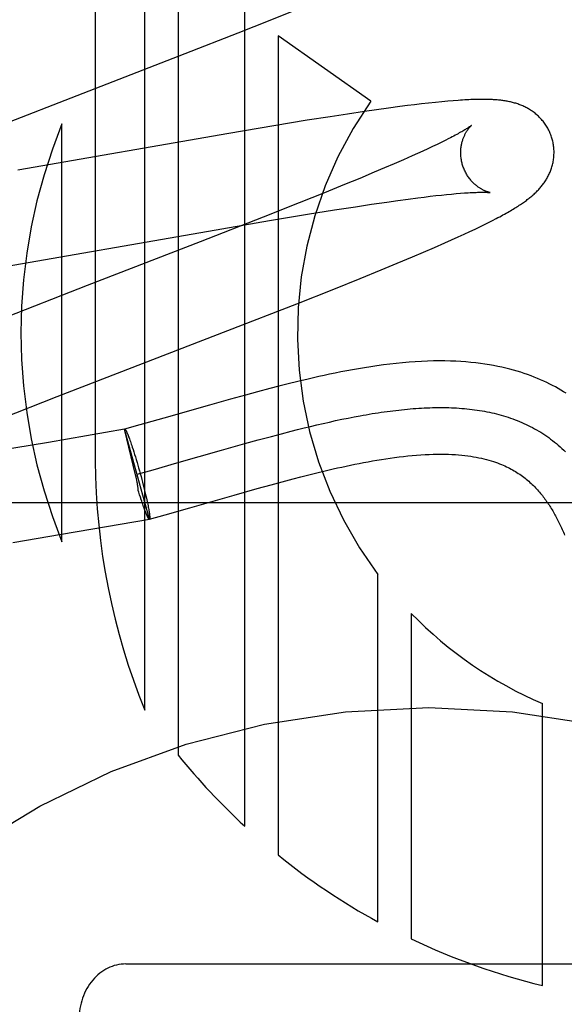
# Model space of a CAD drawing. Header units: inches. Extents: x 0 to 268, y 0 to 174.
# Tile 30 of 71: x 93.6 to 93.716, y 88.302 to 88.513. Entities that reach past the tile are written whole.
import ezdxf

# ---------------------------------------------------------------- set-up
doc = ezdxf.new("R2010")
doc.units = ezdxf.units.IN
doc.header["$LTSCALE"] = 14.749625
doc.header["$MEASUREMENT"] = 0
doc.linetypes.add('HIDDEN', pattern=[0.2, 0.1, -0.1])
doc.layers.add('DEFAULT_2', color=8, linetype='HIDDEN')

msp = doc.modelspace()

# ---------------------------------------------------------------- linework, layer by layer
at = {"layer": 'DEFAULT_2', "color": 8, "linetype": 'HIDDEN'}
for p, q in [((93.61577744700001, 88.7239621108), (93.61577744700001, 88.4181685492)), ((93.626375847, 88.364724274), (93.626375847, 88.7239621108)), ((93.63351824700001, 88.7239621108), (93.63351824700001, 88.35509770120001)), ((93.64780304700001, 88.339843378), (93.64780304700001, 88.7239621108)), ((93.6532316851, 88.51267362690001), (93.6587949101, 88.51491873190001)), ((93.64640815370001, 88.5099589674), (93.6532316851, 88.51267362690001)), ((93.6350759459, 88.50551375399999), (93.64640815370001, 88.5099589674)), ((93.6748142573, 88.4953336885), (93.6549454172, 88.5093038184)), ((93.6549454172, 88.5093038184), (93.6549454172, 88.3336692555)), ((93.6132007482, 88.4970365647), (93.6350759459, 88.50551375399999)), ((93.5919851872, 88.488806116), (93.6132007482, 88.4970365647)), ((93.6900742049, 88.495202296), (93.6886721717, 88.49506363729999)), ((93.6913502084, 88.4953185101), (93.6900742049, 88.495202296)), ((93.6924995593, 88.4954138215), (93.6913502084, 88.4953185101)), ((93.6734765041, 88.4931085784), (93.6698605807, 88.49256875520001)), ((93.67609514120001, 88.4934863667), (93.6734765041, 88.4931085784)), ((93.6786339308, 88.4938400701), (93.67609514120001, 88.4934863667)), ((93.6810894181, 88.4941683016), (93.6786339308, 88.4938400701)), ((93.68267635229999, 88.4943719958), (93.6810894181, 88.4941683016)), ((93.684220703, 88.4945629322), (93.68267635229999, 88.4943719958)), ((93.68572506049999, 88.4947411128), (93.684220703, 88.4945629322)), ((93.6872058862, 88.49490796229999), (93.68572506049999, 88.4947411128)), ((93.6886721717, 88.49506363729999), (93.6872058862, 88.49490796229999)), ((93.66122473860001, 88.4912142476), (93.6540768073, 88.4900429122)), ((93.6661045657, 88.4919895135), (93.66122473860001, 88.4912142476)), ((93.6698605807, 88.49256875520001), (93.6661045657, 88.4919895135)), ((93.608635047, 88.4008505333), (93.608635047, 88.4904272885)), ((93.6540768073, 88.4900429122), (93.64441163, 88.48841126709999)), ((93.64441163, 88.48841126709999), (93.599140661, 88.4805259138)), ((93.6907808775, 88.4869077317), (93.68993944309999, 88.486491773)), ((93.6915623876, 88.4873019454), (93.6907808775, 88.4869077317)), ((93.68599279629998, 88.4846261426), (93.68486631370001, 88.48411288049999)), ((93.68706449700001, 88.4851213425), (93.68599279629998, 88.4846261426)), ((93.6880802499, 88.4855978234), (93.68706449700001, 88.4851213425)), ((93.6890389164, 88.4860548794), (93.6880802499, 88.4855978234)), ((93.68993944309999, 88.486491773), (93.6890389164, 88.4860548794)), ((93.68181808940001, 88.4827545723), (93.6798360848, 88.4818907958)), ((93.6836862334, 88.48358217), (93.68181808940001, 88.4827545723)), ((93.68486631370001, 88.48411288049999), (93.6836862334, 88.48358217)), ((93.67774445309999, 88.4809925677), (93.675547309, 88.4800614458)), ((93.6798360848, 88.4818907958), (93.67774445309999, 88.4809925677)), ((93.6724610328, 88.4787714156), (93.6692045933, 88.47742892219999)), ((93.675547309, 88.4800614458), (93.6724610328, 88.4787714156)), ((93.6692045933, 88.47742892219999), (93.6649102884, 88.4756820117)), ((93.6649102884, 88.4756820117), (93.6594562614, 88.473493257)), ((93.6782919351, 88.47369449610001), (93.68062129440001, 88.47402214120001)), ((93.68062129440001, 88.47402214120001), (93.68284084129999, 88.4743229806)), ((93.68284084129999, 88.4743229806), (93.6849459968, 88.4745962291)), ((93.6849459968, 88.4745962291), (93.6862836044, 88.4747627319)), ((93.6862836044, 88.4747627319), (93.6875670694, 88.4749165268)), ((93.6875670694, 88.4749165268), (93.68879504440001, 88.4750574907)), ((93.68879504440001, 88.4750574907), (93.6899662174, 88.4751855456)), ((93.6899662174, 88.4751855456), (93.691079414, 88.475300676)), ((93.691079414, 88.475300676), (93.69213324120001, 88.47540289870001)), ((93.69213324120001, 88.47540289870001), (93.693125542, 88.4754922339)), ((93.693125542, 88.4754922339), (93.69405507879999, 88.4755688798)), ((93.6594562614, 88.473493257), (93.65173308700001, 88.47043564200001)), ((93.6612733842, 88.4710579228), (93.6670364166, 88.4719872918)), ((93.6670364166, 88.4719872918), (93.67157704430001, 88.47269650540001)), ((93.67157704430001, 88.47269650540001), (93.6750229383, 88.47321743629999)), ((93.6750229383, 88.47321743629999), (93.6782919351, 88.47369449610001)), ((93.65173308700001, 88.47043564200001), (93.6382937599, 88.4651879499)), ((93.6531174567, 88.469701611), (93.6612733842, 88.4710579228)), ((93.7009284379, 88.4697336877), (93.7017176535, 88.4701431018)), ((93.6400519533, 88.467464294), (93.6531174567, 88.469701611)), ((93.6960680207, 88.4673577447), (93.6971897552, 88.46788828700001)), ((93.6971897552, 88.46788828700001), (93.6982284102, 88.4683879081)), ((93.6982284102, 88.4683879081), (93.6991918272, 88.46885957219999)), ((93.6991918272, 88.46885957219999), (93.7000890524, 88.4693069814)), ((93.7000890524, 88.4693069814), (93.7009284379, 88.4697336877)), ((93.5942287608, 88.4594857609), (93.6400519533, 88.467464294)), ((93.6907234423, 88.46492793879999), (93.692171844, 88.46557303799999)), ((93.692171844, 88.46557303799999), (93.6935556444, 88.46619788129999)), ((93.6935556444, 88.46619788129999), (93.6948577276, 88.4667945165)), ((93.6948577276, 88.4667945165), (93.6960680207, 88.4673577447)), ((93.6382937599, 88.4651879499), (93.61402325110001, 88.4557955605)), ((93.6861671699, 88.4629466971), (93.6884740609, 88.46394161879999)), ((93.6884740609, 88.46394161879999), (93.6907234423, 88.46492793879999)), ((93.6804932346, 88.46055530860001), (93.6837930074, 88.46193746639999)), ((93.6837930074, 88.46193746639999), (93.6861671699, 88.4629466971)), ((93.67704042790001, 88.45913004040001), (93.6804932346, 88.46055530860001)), ((93.66688247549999, 88.4550270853), (93.6725389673, 88.4572976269)), ((93.6725389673, 88.4572976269), (93.67704042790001, 88.45913004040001)), ((93.61402325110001, 88.4557955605), (93.5949980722, 88.4483871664)), ((93.6589511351, 88.4518871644), (93.66688247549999, 88.4550270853)), ((93.64421946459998, 88.4461381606), (93.6589511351, 88.4518871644)), ((93.60761067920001, 88.43195043), (93.64421946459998, 88.4461381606)), ((93.6551300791, 88.43419624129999), (93.65322543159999, 88.4337020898)), ((93.6571252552, 88.4347016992), (93.6551300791, 88.43419624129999)), ((93.65921842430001, 88.4352169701), (93.6571252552, 88.4347016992)), ((93.59566067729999, 88.4272552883), (93.60761067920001, 88.43195043)), ((93.6479602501, 88.43228693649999), (93.6447421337, 88.43139449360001)), ((93.6505172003, 88.43298228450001), (93.6479602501, 88.43228693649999)), ((93.65322543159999, 88.4337020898), (93.6505172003, 88.43298228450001)), ((93.6402578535, 88.43012812), (93.63049924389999, 88.4273404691)), ((93.6447421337, 88.43139449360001), (93.6402578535, 88.43012812)), ((93.6699528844, 88.42736017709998), (93.6712672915, 88.42761668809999)), ((93.6253233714, 88.42587930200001), (93.6220743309, 88.4249793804)), ((93.63049924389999, 88.4273404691), (93.6253233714, 88.42587930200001)), ((93.6605187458, 88.42524045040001), (93.6618902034, 88.42557453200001)), ((93.6618902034, 88.42557453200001), (93.6632540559, 88.4258990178)), ((93.6632540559, 88.4258990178), (93.6646101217, 88.42621341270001)), ((93.6646101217, 88.42621341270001), (93.66595821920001, 88.42651722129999)), ((93.66595821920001, 88.42651722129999), (93.66729816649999, 88.42680994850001)), ((93.66729816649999, 88.42680994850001), (93.66862978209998, 88.42709109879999)), ((93.66862978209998, 88.42709109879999), (93.6699528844, 88.42736017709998)), ((93.6220410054, 88.42497017), (93.6057386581, 88.4221551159)), ((93.6273954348, 88.4057131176), (93.6220410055, 88.42497016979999)), ((93.62442375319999, 88.41515742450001), (93.62204431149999, 88.4249582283)), ((93.62204432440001, 88.4249582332), (93.62207433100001, 88.4249793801)), ((93.6229251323, 88.4233675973), (93.6230136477, 88.4231345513)), ((93.65072086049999, 88.42267480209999), (93.65355374, 88.4234434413)), ((93.65355374, 88.4234434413), (93.655661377, 88.4240027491)), ((93.655661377, 88.4240027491), (93.65775374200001, 88.42454548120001)), ((93.65775374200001, 88.42454548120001), (93.6591398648, 88.4248972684)), ((93.6591398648, 88.4248972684), (93.6605187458, 88.42524045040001)), ((93.6057386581, 88.4221551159), (93.5943951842, 88.4202478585)), ((93.6230136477, 88.4231345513), (93.6231052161, 88.4228875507)), ((93.6231052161, 88.4228875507), (93.62319967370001, 88.42262703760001)), ((93.62319967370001, 88.42262703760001), (93.6232968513, 88.42235347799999)), ((93.6232968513, 88.42235347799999), (93.6233965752, 88.4220673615)), ((93.6233965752, 88.4220673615), (93.623498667, 88.4217691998)), ((93.623498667, 88.4217691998), (93.6236029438, 88.4214595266)), ((93.6236029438, 88.4214595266), (93.6237092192, 88.4211388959)), ((93.64280793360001, 88.4204567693), (93.6478633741, 88.4218836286)), ((93.6478633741, 88.4218836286), (93.65072086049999, 88.42267480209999)), ((93.6237092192, 88.4211388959), (93.62387196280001, 88.4206386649)), ((93.62387196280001, 88.4206386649), (93.62403811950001, 88.4201170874)), ((93.62403811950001, 88.4201170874), (93.62420702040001, 88.4195762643)), ((93.62420702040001, 88.4195762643), (93.6243779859, 88.41901837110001)), ((93.6332577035, 88.4177284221), (93.64280793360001, 88.4204567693)), ((93.6243779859, 88.41901837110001), (93.6245503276, 88.4184456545)), ((93.6245503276, 88.4184456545), (93.624723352, 88.41786041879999)), ((93.624723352, 88.41786041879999), (93.6248963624, 88.41726502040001)), ((93.6248963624, 88.41726502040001), (93.6250686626, 88.41666185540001)), ((93.62816422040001, 88.4162900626), (93.6332577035, 88.4177284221)), ((93.624522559, 88.41470649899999), (93.62442375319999, 88.41515742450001)), ((93.62471988, 88.41533567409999), (93.62816422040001, 88.4162900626)), ((93.6250686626, 88.41666185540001), (93.6252395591, 88.4160533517)), ((93.6252395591, 88.4160533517), (93.6254095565, 88.41543760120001)), ((93.6254095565, 88.41543760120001), (93.6255767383, 88.41482143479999)), ((93.65986852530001, 88.4147641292), (93.6615558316, 88.4151934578)), ((93.6615558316, 88.4151934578), (93.6632742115, 88.4156198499)), ((93.6632742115, 88.4156198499), (93.66502200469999, 88.41604128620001)), ((93.6245962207, 88.4143605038), (93.624522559, 88.41470649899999)), ((93.6255767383, 88.41482143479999), (93.6257404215, 88.4142073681)), ((93.6257404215, 88.4142073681), (93.6258999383, 88.41359790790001)), ((93.6258999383, 88.41359790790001), (93.62605463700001, 88.412995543)), ((93.62605463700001, 88.412995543), (93.62620388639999, 88.4124027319)), ((93.65050100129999, 88.4122375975), (93.65348736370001, 88.4130642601)), ((93.65348736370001, 88.4130642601), (93.6558110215, 88.41369530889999)), ((93.6558110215, 88.41369530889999), (93.65821653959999, 88.414334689)), ((93.65821653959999, 88.414334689), (93.65986852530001, 88.4147641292)), ((93.62511632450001, 88.4114745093), (93.6250024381, 88.4118490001)), ((93.6252857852, 88.4109257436), (93.62511632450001, 88.4114745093)), ((93.62545307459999, 88.4103942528), (93.6252857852, 88.4109257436)), ((93.62620388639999, 88.4124027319), (93.6263470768, 88.4118218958)), ((93.6263470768, 88.4118218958), (93.626483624, 88.41125540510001)), ((93.626483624, 88.41125540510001), (93.6266129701, 88.41070557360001)), ((93.6266129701, 88.41070557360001), (93.6267345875, 88.410174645)), ((93.6360389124, 88.40812285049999), (93.6455762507, 88.4108475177)), ((93.6455762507, 88.4108475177), (93.65050100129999, 88.4122375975)), ((93.9372952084, 88.409162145), (93.4372952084, 88.409162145)), ((93.6256209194, 88.4098682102), (93.62545307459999, 88.4103942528)), ((93.6257253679, 88.4095522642), (93.6255631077, 88.4100504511)), ((93.6258314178, 88.4092326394), (93.6257253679, 88.4095522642)), ((93.62593551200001, 88.40892379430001), (93.6258314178, 88.4092326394)), ((93.62603746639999, 88.4086262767), (93.62593551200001, 88.40892379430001)), ((93.6261370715, 88.4083407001), (93.62603746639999, 88.4086262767)), ((93.6267345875, 88.410174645), (93.6268111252, 88.40983226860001)), ((93.6268111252, 88.40983226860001), (93.6268838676, 88.4094998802)), ((93.6268838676, 88.4094998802), (93.6269526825, 88.4091780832)), ((93.6269526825, 88.4091780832), (93.62701744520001, 88.4088674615)), ((93.62701744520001, 88.4088674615), (93.6270780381, 88.40856857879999)), ((93.6270780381, 88.40856857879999), (93.62713435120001, 88.4082819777)), ((93.62623414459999, 88.4080675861), (93.6261370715, 88.4083407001)), ((93.6263285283, 88.4078073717), (93.62623414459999, 88.4080675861)), ((93.626420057, 88.4075605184), (93.6263285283, 88.4078073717)), ((93.6265086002, 88.4073273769), (93.626420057, 88.4075605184)), ((93.62659399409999, 88.40710838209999), (93.6265517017, 88.4072160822)), ((93.62713435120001, 88.4082819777), (93.6271862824, 88.40800817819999)), ((93.6271862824, 88.40800817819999), (93.62723373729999, 88.40774767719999)), ((93.62736542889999, 88.40569196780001), (93.63075398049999, 88.4066306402)), ((93.63075398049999, 88.4066306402), (93.6360389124, 88.40812285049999)), ((93.6085060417, 88.4024365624), (93.627364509, 88.4056951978)), ((93.6273954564, 88.405713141), (93.62736450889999, 88.40569519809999)), ((93.6273954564, 88.405713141), (93.62736542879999, 88.4056919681)), ((93.5980709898, 88.4006821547), (93.6085060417, 88.4024365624)), ((93.67637261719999, 88.31931255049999), (93.67637261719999, 88.39379888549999)), ((93.6835140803, 88.38544190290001), (93.6835140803, 88.3156595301)), ((93.7116247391, 88.30567842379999), (93.7116247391, 88.36615353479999)), ((93.6222952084, 88.3102852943), (93.7522952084, 88.3102852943))]:
    msp.add_line(p, q, dxfattribs=at)
for points in [[(93.7137281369, 88.4871754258), (93.7136666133, 88.4873880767), (93.71358893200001, 88.48763546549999), (93.7135052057, 88.4878809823), (93.7134155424, 88.48812431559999), (93.713320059, 88.48836518), (93.7132188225, 88.4886034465), (93.71311191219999, 88.4888389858), (93.712999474, 88.48907155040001), (93.7128816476, 88.4893009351), (93.71275858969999, 88.489526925), (93.7126304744, 88.4897493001), (93.7124974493, 88.4899679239), (93.7123596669, 88.4901826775), (93.7122173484, 88.49039335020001), (93.7120707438, 88.49059971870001), (93.7119199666, 88.490801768), (93.7117651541, 88.4909994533), (93.7116064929, 88.4911926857), (93.7114441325, 88.4913814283), (93.71127832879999, 88.4915655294), (93.7111093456, 88.4917448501), (93.7109373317, 88.49191938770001), (93.7107624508, 88.4920891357), (93.7105849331, 88.4922540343), (93.71040507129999, 88.4924139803), (93.710222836, 88.4925691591), (93.71003833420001, 88.49271962), (93.7098513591, 88.49286564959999), (93.7096616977, 88.49300750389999), (93.70946934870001, 88.4931452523), (93.7092741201, 88.49327908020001), (93.7090762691, 88.4934088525), (93.708875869, 88.49353456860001), (93.70867325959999, 88.493656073), (93.708468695, 88.49377329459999), (93.708262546, 88.4938861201), (93.70805527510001, 88.4939944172), (93.7078468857, 88.4940983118), (93.7076376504, 88.49419779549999), (93.7074271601, 88.4942931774), (93.7072151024, 88.49438468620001), (93.70700130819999, 88.4944724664), (93.7067854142, 88.4945567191), (93.7065675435, 88.49463743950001), (93.7063475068, 88.4947147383), (93.7061257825, 88.494788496), (93.705902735, 88.49485866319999), (93.7056785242, 88.4949252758), (93.70545339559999, 88.49498835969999), (93.70522747, 88.4950479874), (93.7050009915, 88.49510420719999), (93.70477383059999, 88.4951571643), (93.7045459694, 88.49520697), (93.70431727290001, 88.49525375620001), (93.7040876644, 88.4952976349), (93.7038569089, 88.49533874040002), (93.70362479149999, 88.4953771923), (93.7033911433, 88.4954130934), (93.70315582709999, 88.4954465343), (93.70291851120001, 88.49547762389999), (93.7026789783, 88.4955064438), (93.7024366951, 88.4955331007), (93.7021911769, 88.4955576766), (93.70194195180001, 88.49558023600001), (93.70168850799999, 88.4956008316), (93.70143036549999, 88.4956194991), (93.701166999, 88.4956362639), (93.7008979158, 88.49565113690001), (93.7006225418, 88.49566412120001), (93.7003404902, 88.4956752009), (93.7000512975, 88.4956843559), (93.6997545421, 88.49569155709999), (93.69944977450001, 88.49569676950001), (93.6991365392, 88.4956999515), (93.698814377, 88.49570105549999), (93.6984827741, 88.49570002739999), (93.69814121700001, 88.495696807), (93.6977891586, 88.4956913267), (93.6974260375, 88.4956835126), (93.6970512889, 88.4956732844), (93.6966643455, 88.4956605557), (93.6962645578, 88.4956452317), (93.6958513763, 88.4956272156), (93.6954238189, 88.4956063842), (93.69498099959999, 88.4955826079), (93.694521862, 88.49555573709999), (93.6940453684, 88.4955256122), (93.6935503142, 88.49549205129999), (93.6924995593, 88.4954138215)], [(93.6964090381, 88.4901137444), (93.6964019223, 88.4901078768), (93.69638766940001, 88.4900963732), (93.6963657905, 88.4900790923), (93.69633577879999, 88.4900558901), (93.69629709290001, 88.4900266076), (93.6962491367, 88.4899910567), (93.69619140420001, 88.4899491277), (93.69612331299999, 88.48990066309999), (93.69604441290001, 88.4898456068), (93.695954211, 88.4897838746), (93.69585222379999, 88.4897153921), (93.69573797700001, 88.4896400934), (93.6956108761, 88.4895578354), (93.6954703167, 88.48946847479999), (93.6953157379, 88.4893718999), (93.6951463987, 88.48926789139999), (93.6949621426, 88.48915658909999), (93.69476260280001, 88.4890379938), (93.6945478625, 88.4889123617), (93.69431801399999, 88.4887799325), (93.69407303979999, 88.48864086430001), (93.69381314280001, 88.4884954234), (93.6935380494, 88.4883435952), (93.6932476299, 88.48818543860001), (93.69294173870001, 88.4880209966), (93.69262017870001, 88.487850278), (93.6922830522, 88.48767344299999), (93.6919304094, 88.4874906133), (93.6915623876, 88.4873019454)], [(93.6944591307, 88.48181768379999), (93.694406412, 88.482015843), (93.69435033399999, 88.4822492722), (93.69430049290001, 88.48248350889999), (93.6942569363, 88.48271805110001), (93.6942196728, 88.4829524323), (93.6941886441, 88.483186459), (93.69416377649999, 88.48341993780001), (93.69414501, 88.48365241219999), (93.694132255, 88.4838834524), (93.6941253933, 88.4841128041), (93.69412429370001, 88.48434018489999), (93.6941287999, 88.4845652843), (93.6941387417, 88.4847878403), (93.6941539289, 88.4850074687), (93.69417414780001, 88.48522377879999), (93.6941991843, 88.4854365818), (93.6942288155, 88.48564573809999), (93.6942627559, 88.4858507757), (93.6943007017, 88.4860512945), (93.6943423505, 88.48624702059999), (93.69438736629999, 88.48643760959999), (93.6944354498, 88.48662296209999), (93.6944862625, 88.4868028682), (93.69453954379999, 88.4869773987), (93.6945949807, 88.48714643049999), (93.6946524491, 88.48731037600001), (93.69471185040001, 88.4874696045), (93.6947729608, 88.48762409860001), (93.6948356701, 88.4877741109), (93.6948995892, 88.4879192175), (93.6949643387, 88.48805908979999), (93.6950297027, 88.4881937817), (93.6950953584, 88.4883231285), (93.6951612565, 88.4884474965), (93.6952273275, 88.488567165), (93.6952934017, 88.4886822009), (93.6953593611, 88.4887927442), (93.69542503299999, 88.48889882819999), (93.695490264, 88.48900051), (93.69555490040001, 88.489097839), (93.69561878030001, 88.489190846), (93.6956817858, 88.48927962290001), (93.69574382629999, 88.4893642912), (93.69580466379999, 88.4894447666), (93.6958641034, 88.48952102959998), (93.695921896, 88.4895929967), (93.695977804, 88.4896606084), (93.69603155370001, 88.489723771), (93.69608284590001, 88.48978237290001), (93.6961314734, 88.4898364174), (93.69617721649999, 88.48988589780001), (93.69621978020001, 88.4899307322), (93.69625886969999, 88.4899708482), (93.6962942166, 88.4900062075), (93.696325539, 88.4900367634), (93.69635250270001, 88.49006242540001), (93.6963747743, 88.49008311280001), (93.6963919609, 88.49009870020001), (93.6964036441, 88.4901090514), (93.6964081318, 88.4901129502)], [(93.7017176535, 88.4701431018), (93.7020958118, 88.4703424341), (93.7024636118, 88.4705384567), (93.7028216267, 88.4707314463), (93.70316987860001, 88.4709213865), (93.7035085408, 88.47110834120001), (93.70383778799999, 88.4712923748), (93.70415780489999, 88.4714735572), (93.7044687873, 88.47165196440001), (93.7047709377, 88.4718276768), (93.70506446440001, 88.47200077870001), (93.70534958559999, 88.4721713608), (93.7056265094, 88.47233950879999), (93.7058954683, 88.4725053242), (93.7061566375, 88.472668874), (93.7064102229, 88.4728302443), (93.7066564, 88.4729895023), (93.7068953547, 88.4731467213), (93.70712729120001, 88.47330198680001), (93.70735231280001, 88.4734553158), (93.7075709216, 88.4736069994), (93.7077834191, 88.473757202), (93.7079904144, 88.4739063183), (93.7081923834, 88.4740546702), (93.70838984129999, 88.47420262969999), (93.7085832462, 88.47435055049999), (93.7087730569, 88.47449881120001), (93.70895977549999, 88.4746478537), (93.70914354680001, 88.4747978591), (93.7093246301, 88.4749491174), (93.7095030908, 88.47510177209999), (93.7096790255, 88.4752560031), (93.70985255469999, 88.47541202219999), (93.71002380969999, 88.4755700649), (93.7101927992, 88.4757302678), (93.7103595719, 88.47589281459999), (93.7105240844, 88.4760578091), (93.71068637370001, 88.4762254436), (93.7108462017, 88.47639562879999), (93.7110034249, 88.47656836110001), (93.7111578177, 88.4767435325), (93.71130922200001, 88.4769210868), (93.7114573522, 88.4771007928), (93.7116018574, 88.47728229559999), (93.7117428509, 88.4774657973), (93.7118802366, 88.4776512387), (93.7120142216, 88.4778389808), (93.7121448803, 88.4780292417), (93.7122723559, 88.4782223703), (93.71239683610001, 88.4784188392), (93.712518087, 88.4786184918), (93.712636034, 88.47882142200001), (93.7127503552, 88.4790272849), (93.7128607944, 88.47923579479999), (93.7129671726, 88.47944676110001), (93.7130692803, 88.4796598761), (93.713167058, 88.47987510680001), (93.7132603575, 88.48009221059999), (93.71334924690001, 88.4803114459), (93.7134336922, 88.4805328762), (93.7135137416, 88.48075682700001), (93.7135894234, 88.4809836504), (93.7136606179, 88.4812133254), (93.71372725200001, 88.4814460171), (93.71378913, 88.4816814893), (93.7138460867, 88.4819195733), (93.7138979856, 88.48216017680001), (93.7139447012, 88.4824032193), (93.71398608, 88.48264844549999), (93.7140219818, 88.4828955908), (93.714052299, 88.48314455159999), (93.714076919, 88.4833951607), (93.7140957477, 88.48364730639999), (93.7141086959, 88.48390091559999), (93.71411566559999, 88.48415566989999), (93.71411657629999, 88.4844112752), (93.7141113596, 88.4846675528), (93.71409996, 88.4849243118), (93.71408234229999, 88.4851812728), (93.71405848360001, 88.4854381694), (93.71402837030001, 88.4856947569), (93.7139920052, 88.4859507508), (93.71394938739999, 88.48620599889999), (93.7139005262, 88.48646035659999), (93.71384546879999, 88.4867135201), (93.7137842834, 88.48696516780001), (93.7137281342, 88.4871754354)], [(93.70040792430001, 88.4757194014), (93.7004119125, 88.47571879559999), (93.7004049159, 88.4757200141), (93.700390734, 88.4757226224), (93.70036957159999, 88.4757267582), (93.7003416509, 88.4757325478), (93.70030714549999, 88.47574012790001), (93.7002663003, 88.4757496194), (93.70021932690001, 88.4757611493), (93.7001664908, 88.47577482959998), (93.70010802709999, 88.4757907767), (93.7000442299, 88.4758090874), (93.69997539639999, 88.4758298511), (93.69990174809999, 88.47585317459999), (93.69982348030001, 88.4758791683), (93.6997409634, 88.47590787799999), (93.699654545, 88.4759393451), (93.6995644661, 88.47597364), (93.6994710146, 88.4760108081), (93.6993743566, 88.4760509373), (93.69927474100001, 88.4760940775), (93.6991721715, 88.47614038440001), (93.699066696, 88.47619000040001), (93.6989584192, 88.4762430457), (93.69884742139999, 88.47629965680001), (93.6987338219, 88.47635995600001), (93.6986177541, 88.4764240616), (93.69849926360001, 88.4764921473), (93.69837847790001, 88.4765643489), (93.6982553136, 88.4766409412), (93.6981296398, 88.4767222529), (93.6980017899, 88.4768083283), (93.6978719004, 88.47689934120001), (93.6977404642, 88.4769952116), (93.6976080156, 88.4770957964), (93.69747454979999, 88.4772013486), (93.6973402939, 88.4773119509), (93.6972051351, 88.4774279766), (93.69706897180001, 88.47754983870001), (93.69693212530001, 88.4776776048), (93.6967947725, 88.4778114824), (93.6966573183, 88.4779514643), (93.6965200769, 88.4780976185), (93.69638350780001, 88.4782498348), (93.6962480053, 88.4784080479), (93.69611404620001, 88.47857206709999), (93.6959821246, 88.478741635), (93.69585250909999, 88.47891674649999), (93.6957254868, 88.4790973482), (93.69560144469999, 88.4792832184), (93.69548074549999, 88.4794741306), (93.6953636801, 88.47966993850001), (93.69525055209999, 88.47987044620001), (93.6951416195, 88.4800754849), (93.69503711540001, 88.4802849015), (93.6949373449, 88.48049836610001), (93.6948425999, 88.4807155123), (93.694753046, 88.4809362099), (93.6946688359, 88.481160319), (93.6945902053, 88.4813874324), (93.69451737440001, 88.481617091), (93.6944591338, 88.4818176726)], [(93.69405507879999, 88.4755688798), (93.6949233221, 88.4756333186), (93.695335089, 88.47566112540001), (93.69573024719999, 88.4756859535), (93.69610783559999, 88.47570783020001), (93.6964664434, 88.4757267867), (93.6968044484, 88.4757428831), (93.69712253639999, 88.475756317), (93.6974205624, 88.4757672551), (93.6976996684, 88.4757759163), (93.697960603, 88.47578249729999), (93.6982042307, 88.47578719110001), (93.69843128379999, 88.47579018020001), (93.6986426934, 88.4757916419), (93.6988392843, 88.4757917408), (93.69902181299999, 88.47579063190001), (93.69919105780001, 88.4757884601), (93.699347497, 88.47578536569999), (93.6994917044, 88.4757814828), (93.6996239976, 88.47577694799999), (93.69974475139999, 88.4757718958), (93.6998543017, 88.4757664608), (93.6999529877, 88.47576077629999), (93.7000411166, 88.4757549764), (93.70011897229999, 88.47574919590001), (93.7001869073, 88.47574356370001), (93.7002452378, 88.4757382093), (93.70029430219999, 88.4757332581), (93.7003344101, 88.4757288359), (93.7003659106, 88.47572506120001), (93.7003891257, 88.47572205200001), (93.70040435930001, 88.47571992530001), (93.70040792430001, 88.4757194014)], [(93.71674622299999, 88.4326684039), (93.716181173, 88.43301722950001), (93.71560542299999, 88.43335976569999), (93.7150186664, 88.4336958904), (93.71442063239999, 88.4340254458), (93.7138110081, 88.43434826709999), (93.71318957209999, 88.4346641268), (93.7125557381, 88.4349729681), (93.7119090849, 88.43527462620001), (93.711248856, 88.43556906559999), (93.7105741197, 88.4358562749), (93.7098848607, 88.43613580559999), (93.7091808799, 88.43640729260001), (93.70846174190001, 88.4366704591), (93.7077273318, 88.436924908), (93.70697644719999, 88.4371705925), (93.7062081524, 88.43740728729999), (93.705421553, 88.43763469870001), (93.7046158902, 88.4378524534), (93.7037897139, 88.4380603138), (93.7029417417, 88.4382579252), (93.70207053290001, 88.4384449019), (93.7011744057, 88.43862083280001), (93.7002525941, 88.43878506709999), (93.6993035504, 88.4389370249), (93.6983278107, 88.4390757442), (93.69732544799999, 88.439200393), (93.69629630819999, 88.4393102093), (93.69524072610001, 88.43940442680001), (93.6941572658, 88.4394824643), (93.693045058, 88.4395436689), (93.6919025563, 88.4395873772), (93.6907279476, 88.4396128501), (93.6895209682, 88.4396192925), (93.6882793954, 88.4396059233), (93.6870071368, 88.4395721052), (93.6857062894, 88.4395174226), (93.68438043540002, 88.43944169), (93.68303212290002, 88.4393448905), (93.6816671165, 88.4392275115), (93.6802891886, 88.4390901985), (93.67890755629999, 88.4389344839), (93.67753082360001, 88.4387622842), (93.6761658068, 88.43857556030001), (93.6748231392, 88.4383770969), (93.67350099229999, 88.4381680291), (93.67220166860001, 88.4379500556), (93.670923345, 88.4377241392), (93.66966497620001, 88.43749120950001), (93.6684264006, 88.43725218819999), (93.66720694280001, 88.4370078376), (93.6660069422, 88.4367590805), (93.66482646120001, 88.4365067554), (93.6636654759, 88.4362516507), (93.6625238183, 88.43599446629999), (93.6614019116, 88.4357358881), (93.65921842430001, 88.4352169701)], [(93.6712672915, 88.42761668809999), (93.672572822, 88.4278601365), (93.6732222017, 88.4279768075), (93.6738692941, 88.4280900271), (93.67451407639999, 88.4281997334), (93.67515652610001, 88.42830586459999), (93.6757966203, 88.42840835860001), (93.67643433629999, 88.42850715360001), (93.6770696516, 88.42860218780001), (93.6777025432, 88.4286933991), (93.6783329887, 88.42878072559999), (93.6789609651, 88.4288641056), (93.6795864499, 88.4289434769), (93.6802094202, 88.42901877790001), (93.6808298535, 88.4290899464), (93.681447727, 88.4291569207), (93.6820630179, 88.4292196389), (93.68267570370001, 88.4292780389), (93.6832857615, 88.42933205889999), (93.68389316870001, 88.4293816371), (93.6844979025, 88.4294267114), (93.6850999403, 88.42946722), (93.68569925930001, 88.4295031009), (93.6862958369, 88.42953429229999), (93.6868896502, 88.42956073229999), (93.6874806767, 88.42958235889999), (93.6880688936, 88.4295991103), (93.68865427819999, 88.42961092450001), (93.6892368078, 88.42961773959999), (93.6898164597, 88.4296194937), (93.6903932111, 88.4296161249), (93.69096703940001, 88.4296075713), (93.69153792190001, 88.429593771), (93.69210583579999, 88.42957466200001), (93.6926707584, 88.4295501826), (93.69323266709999, 88.4295202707), (93.6937915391, 88.42948486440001), (93.6943473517, 88.4294439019), (93.6949000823, 88.42939732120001), (93.695449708, 88.4293450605), (93.69599620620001, 88.42928705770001), (93.6965395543, 88.42922325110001), (93.6970797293, 88.42915357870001), (93.6976167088, 88.4290779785), (93.6981504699, 88.42899638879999), (93.69868099, 88.4289087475), (93.69920824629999, 88.42881499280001), (93.6997322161, 88.42871506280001), (93.70025287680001, 88.42860889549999), (93.7007702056, 88.42849642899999), (93.7012841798, 88.4283776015), (93.7017947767, 88.428252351), (93.7023019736, 88.4281206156), (93.70280574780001, 88.4279823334), (93.7033060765, 88.4278374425), (93.7038029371, 88.427685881), (93.7042963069, 88.42752758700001), (93.7047861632, 88.4273624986), (93.70527248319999, 88.42719055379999), (93.7057552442, 88.4270116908), (93.7062344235, 88.4268258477), (93.7067099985, 88.4266329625), (93.7071819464, 88.4264329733), (93.7076502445, 88.4262258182), (93.7081148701, 88.42601143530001), (93.70857580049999, 88.42578976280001), (93.70903301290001, 88.42556073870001), (93.7094864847, 88.425324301), (93.7099361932, 88.42508038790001), (93.7103821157, 88.4248289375), (93.7108242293, 88.4245698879), (93.7112625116, 88.42430317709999), (93.71169693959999, 88.4240287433), (93.7121274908, 88.4237465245), (93.7125541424, 88.42345645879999), (93.71297687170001, 88.4231584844), (93.713395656, 88.4228525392), (93.7138104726, 88.42253856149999), (93.7142212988, 88.4222164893), (93.7146281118, 88.42188626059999), (93.71503088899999, 88.4215478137), (93.7154296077, 88.42120108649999), (93.71582424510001, 88.42084601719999), (93.7162147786, 88.42048254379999), (93.71660118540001, 88.42011060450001)], [(93.62207433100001, 88.4249793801), (93.6220836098, 88.42498097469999), (93.62209907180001, 88.42497992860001), (93.6221157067, 88.4249745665), (93.62213350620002, 88.42496489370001), (93.6221524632, 88.42495091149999), (93.6221725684, 88.4249326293), (93.6221938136, 88.42491005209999), (93.6222161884, 88.4248831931), (93.62223968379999, 88.42485206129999), (93.6222642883, 88.4248166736), (93.6222899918, 88.4247770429), (93.62231678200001, 88.4247331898), (93.6223446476, 88.4246851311), (93.62237357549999, 88.4246328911), (93.6224035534, 88.42457649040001), (93.62243456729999, 88.42451595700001), (93.62246660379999, 88.4244513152), (93.62249964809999, 88.4243825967), (93.622533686, 88.4243098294), (93.6225687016, 88.4242330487), (93.6226046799, 88.42415228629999), (93.6226416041, 88.4240675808), (93.6226794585, 88.42397896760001), (93.6227182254, 88.4238864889), (93.622757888, 88.4237901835), (93.6227984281, 88.423690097), (93.6228398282, 88.4235862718), (93.622882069, 88.4234787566), (93.6229251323, 88.4233675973)], [(93.66502200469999, 88.41604128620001), (93.6668020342, 88.41645644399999), (93.6677057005, 88.41666123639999), (93.6686198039, 88.4168639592), (93.6695430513, 88.4170639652), (93.6704752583, 88.4172608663), (93.6714142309, 88.4174538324), (93.6723582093, 88.4176421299), (93.6733058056, 88.41782510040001), (93.6742552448, 88.4180020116), (93.6752060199, 88.41817236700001), (93.67615729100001, 88.4183356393), (93.67710827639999, 88.4184913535), (93.6780581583, 88.41863902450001), (93.6790062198, 88.4187781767), (93.6799515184, 88.4189082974), (93.68089391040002, 88.4190289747), (93.68183296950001, 88.41913974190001), (93.68276851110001, 88.4192401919), (93.68370102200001, 88.4193299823), (93.68462791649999, 88.41940847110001), (93.6855485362, 88.4194752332), (93.68645784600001, 88.4195296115), (93.68735209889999, 88.4195712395), (93.68822767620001, 88.4195999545), (93.6890805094, 88.4196158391), (93.68990918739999, 88.4196192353), (93.69071066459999, 88.4196106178), (93.6914865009, 88.419590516), (93.6922369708, 88.4195594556), (93.6929629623, 88.4195179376), (93.69366520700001, 88.4194664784), (93.6943444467, 88.4194055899), (93.6950010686, 88.4193357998), (93.6956368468, 88.41925745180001), (93.69625302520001, 88.4191708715), (93.6968513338, 88.4190762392), (93.69743327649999, 88.4189736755), (93.6980004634, 88.4188632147), (93.698555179, 88.4187446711), (93.69909658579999, 88.4186184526), (93.69962536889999, 88.4184846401), (93.7001393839, 88.4183440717), (93.7006373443, 88.4181975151), (93.7011179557, 88.4180458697), (93.70158000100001, 88.4178901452), (93.70202249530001, 88.4177314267), (93.70244374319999, 88.41757121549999), (93.7028449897, 88.41740996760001), (93.7032257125, 88.41724881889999), (93.7035894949, 88.4170871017), (93.7039387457, 88.4169244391), (93.70427590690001, 88.41676025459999), (93.7046032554, 88.4165938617), (93.70492308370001, 88.4164243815), (93.7052380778, 88.41625052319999), (93.7055487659, 88.41607203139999), (93.7058568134, 88.4158879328), (93.7061612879, 88.4156987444), (93.70646193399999, 88.41550462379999), (93.7067584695, 88.41530577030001), (93.70705067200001, 88.4151023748), (93.7073382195, 88.4148947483), (93.707620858, 88.41468319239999), (93.7078982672, 88.4144680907), (93.7081700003, 88.414249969), (93.70843623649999, 88.4140288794), (93.7086969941, 88.41380501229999), (93.70895227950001, 88.41357859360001), (93.70920209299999, 88.4133498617), (93.7094464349, 88.4131190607), (93.7096852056, 88.4128865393), (93.7099186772, 88.41265228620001), (93.71014699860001, 88.4124163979), (93.7103703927, 88.4121788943), (93.71058908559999, 88.41193977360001), (93.7108031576, 88.4116991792), (93.7110127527, 88.411457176), (93.71121786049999, 88.4112140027), (93.71141849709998, 88.4109698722), (93.7116147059, 88.4107249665), (93.7118064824, 88.41047953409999), (93.71199403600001, 88.4102335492), (93.7121773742, 88.40998724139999), (93.7123570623, 88.4097400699), (93.7125335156, 88.4094916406), (93.71270710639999, 88.40924157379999), (93.71287840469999, 88.4089891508), (93.7130471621, 88.40873482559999), (93.7132133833, 88.40847868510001), (93.7133769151, 88.40822106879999), (93.7135375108, 88.40796249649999), (93.7136954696, 88.407702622), (93.71385083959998, 88.4074414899), (93.71400409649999, 88.40717840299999), (93.71415568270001, 88.4069126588), (93.7143056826, 88.40664414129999), (93.7144543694, 88.4063723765), (93.7146015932, 88.4060976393), (93.7147473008, 88.4058200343), (93.7148914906, 88.40553957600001), (93.71503408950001, 88.40525642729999), (93.7151752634, 88.4049702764), (93.715315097, 88.4046809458), (93.7154537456, 88.4043880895), (93.71559138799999, 88.40409128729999), (93.7157280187, 88.4037904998), (93.7158637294, 88.40348547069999), (93.7159983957, 88.4031764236), (93.7161319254, 88.4028635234), (93.7162642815, 88.4025468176), (93.71639536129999, 88.4022265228)], [(93.6250024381, 88.4118490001), (93.6249917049, 88.4119796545), (93.6249786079, 88.4121153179), (93.6249630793, 88.41225636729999), (93.6249452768, 88.4124018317), (93.6249253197, 88.41255085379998), (93.6249032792, 88.4127033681), (93.62487923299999, 88.41285896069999), (93.62485329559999, 88.41301776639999), (93.6248255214, 88.4131801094), (93.6247961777, 88.41334498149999), (93.6247655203, 88.4135115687), (93.62473365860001, 88.4136795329), (93.6247007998, 88.41384811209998), (93.6246669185, 88.41401772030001), (93.6245962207, 88.4143605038)], [(93.6273561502, 88.40569037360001), (93.6273406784, 88.4056914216), (93.6273240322, 88.4056967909), (93.62730622, 88.4057064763), (93.62728724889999, 88.4057204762), (93.6272671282, 88.4057387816), (93.62724586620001, 88.40576138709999), (93.62722347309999, 88.40578827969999), (93.6271999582, 88.4058194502), (93.62717533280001, 88.4058548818), (93.6271496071, 88.40589456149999), (93.6271227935, 88.40593846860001), (93.6270949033, 88.40598658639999), (93.62706594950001, 88.40603889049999), (93.6270359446, 88.4060953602), (93.6270049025, 88.4061559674), (93.6269728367, 88.4062206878), (93.626939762, 88.40628948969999), (93.6269056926, 88.4063623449), (93.6268706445, 88.40643921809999), (93.62683463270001, 88.4065200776), (93.6267976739, 88.40660488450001), (93.6267597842, 88.4066936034), (93.626720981, 88.40678619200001), (93.6266812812, 88.4068826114), (93.6266407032, 88.40698281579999), (93.6265992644, 88.407086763), (93.62655698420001, 88.4071944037), (93.6265138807, 88.4073056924)], [(93.62723373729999, 88.40774767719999), (93.6272766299, 88.4075009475), (93.62729634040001, 88.40738288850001), (93.6273148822, 88.40726843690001), (93.62733224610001, 88.4071576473), (93.627348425, 88.40705056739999), (93.6273634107, 88.4069472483), (93.62737719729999, 88.4068477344), (93.6273897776, 88.4067520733), (93.6274011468, 88.4066603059), (93.627411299, 88.4065724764), (93.6274202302, 88.40648862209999), (93.6274279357, 88.4064087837), (93.62743441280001, 88.4063329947), (93.62743965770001, 88.4062612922), (93.6274436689, 88.40619370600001), (93.62744644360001, 88.40613026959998), (93.6274479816, 88.4060710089), (93.6274482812, 88.4060159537), (93.62744734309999, 88.405965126), (93.627445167, 88.4059185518), (93.62744175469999, 88.40587624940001), (93.6274371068, 88.4058382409), (93.62743122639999, 88.40580454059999), (93.6274241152, 88.4057751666), (93.6274157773, 88.4057501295), (93.62740621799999, 88.40572944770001), (93.6273954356, 88.405713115)], [(93.62736450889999, 88.40569519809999), (93.6273551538, 88.4056944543), (93.62733937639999, 88.4056967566), (93.6273224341, 88.4057033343), (93.62730433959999, 88.4057141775), (93.6272851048, 88.40572928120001), (93.62726473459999, 88.4057486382), (93.6272432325, 88.405772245), (93.627220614, 88.405800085), (93.62719689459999, 88.4058321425), (93.6271720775, 88.405868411), (93.6271461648, 88.40590888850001), (93.6271191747, 88.4059535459)]]:
    msp.add_lwpolyline(points, dxfattribs=at)
msp.add_circle((93.6872952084, 88.1902852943), 0.175, dxfattribs=at)
for centre, radius, start, end in [((93.7454923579, 88.44563909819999), 0.0863999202, 144.8885037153, 216.8701136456), ((93.7183154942, 88.4456389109), 0.1184727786, 157.7871865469, 202.2128134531), ((93.75977647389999, 88.41895162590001), 0.1440011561, 180.3115753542, 202.1217410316), ((93.74549177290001, 88.4456392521), 0.0863999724, 224.1651408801, 246.9222627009), ((93.74549266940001, 88.44563972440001), 0.1440004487, 218.958850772, 227.2814131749), ((93.7454902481, 88.4456380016), 0.1439978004, 231.038860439, 241.3151936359), ((93.7454929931, 88.4456403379), 0.1440013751, 244.5067343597, 256.3969435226)]:
    msp.add_arc(centre, radius, start, end, dxfattribs=at)
msp.add_ellipse((93.6222952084, 88.29841263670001), major_axis=(0, -0.0118726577), ratio=0.8422714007, start_param=3.1415926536, end_param=4.7123889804, dxfattribs=at)

doc.saveas('drawing.dxf')
